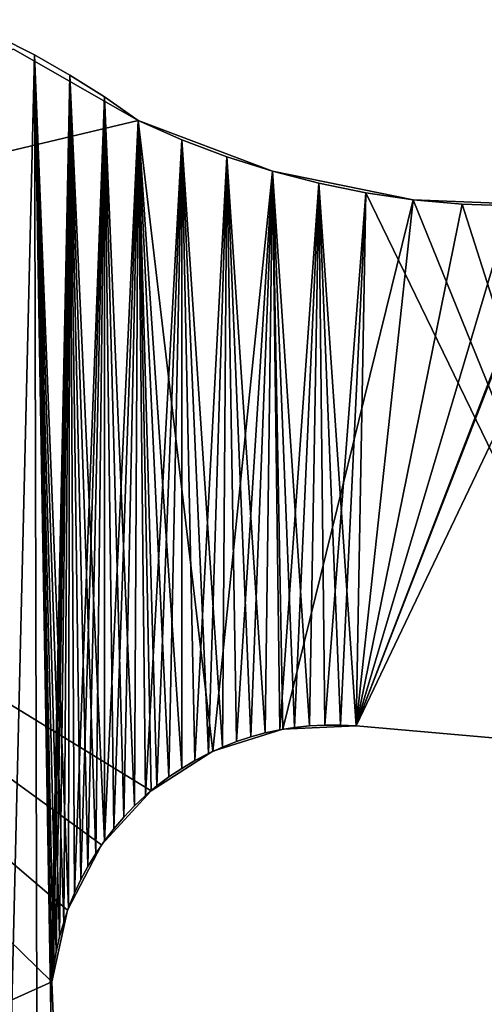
# Model space of a CAD drawing. Header units: millimetres. Extents: x -105 to 105, y -91 to 91.
# Tile 256 of 256: x 75.43 to 77.91, y 73.47 to 78.72. Entities that reach past the tile are written whole.
import ezdxf

# ---------------------------------------------------------------- set-up
doc = ezdxf.new("R2010")
doc.units = ezdxf.units.MM
doc.header["$LTSCALE"] = 22.850203
for name, color, linetype in [('770', 7, 'CONTINUOUS'), ('771', 7, 'CONTINUOUS'), ('781', 7, 'CONTINUOUS'), ('782', 7, 'CONTINUOUS'), ('783', 7, 'CONTINUOUS'), ('815', 7, 'CONTINUOUS'), ('816', 7, 'CONTINUOUS'), ('823', 7, 'CONTINUOUS')]:
    doc.layers.add(name, color=color, linetype=linetype)

msp = doc.modelspace()

# ---------------------------------------------------------------- linework, layer by layer
at = {"layer": '770', "linetype": 'CONTINUOUS'}
for points in [[(75.5674, 55.7362, 7.5), (75.1181, 78.7219, 7.5), (74.9612, 55.5093, 7.5), (75.5674, 55.7362, 7.5)], [(75.3175, 78.6328, 7.5), (75.1181, 78.7219, 7.5), (75.5674, 55.7362, 7.5), (75.3175, 78.6328, 7.5)], [(75.5123, 78.5342, 7.5), (75.3175, 78.6328, 7.5), (75.5674, 55.7362, 7.5), (75.5123, 78.5342, 7.5)], [(75.7017, 78.4267, 7.5), (75.5123, 78.5342, 7.5), (75.695, 73.9894, 7.5), (75.7017, 78.4267, 7.5)], [(75.5123, 78.5342, 7.5), (75.5674, 55.7362, 7.5), (75.5997, 73.4325, 7.5), (75.5123, 78.5342, 7.5)], [(75.695, 73.9894, 7.5), (75.5123, 78.5342, 7.5), (75.6685, 73.9118, 7.5), (75.695, 73.9894, 7.5)], [(75.6685, 73.9118, 7.5), (75.5123, 78.5342, 7.5), (75.646, 73.8327, 7.5), (75.6685, 73.9118, 7.5)], [(75.646, 73.8327, 7.5), (75.5123, 78.5342, 7.5), (75.6277, 73.7528, 7.5), (75.646, 73.8327, 7.5)], [(75.6277, 73.7528, 7.5), (75.5123, 78.5342, 7.5), (75.6139, 73.6729, 7.5), (75.6277, 73.7528, 7.5)], [(75.6139, 73.6729, 7.5), (75.5123, 78.5342, 7.5), (75.6046, 73.5935, 7.5), (75.6139, 73.6729, 7.5)], [(75.6046, 73.5935, 7.5), (75.5123, 78.5342, 7.5), (75.5999, 73.5137, 7.5), (75.6046, 73.5935, 7.5)], [(75.5999, 73.5137, 7.5), (75.5123, 78.5342, 7.5), (75.5997, 73.4325, 7.5), (75.5999, 73.5137, 7.5)], [(75.7254, 74.065, 7.5), (75.7017, 78.4267, 7.5), (75.695, 73.9894, 7.5), (75.7254, 74.065, 7.5)], [(75.8859, 78.31, 7.5), (75.7017, 78.4267, 7.5), (75.886, 74.344, 7.5), (75.8859, 78.31, 7.5)], [(75.886, 74.344, 7.5), (75.7017, 78.4267, 7.5), (75.8395, 74.2767, 7.5), (75.886, 74.344, 7.5)], [(75.8395, 74.2767, 7.5), (75.7017, 78.4267, 7.5), (75.7971, 74.2078, 7.5), (75.8395, 74.2767, 7.5)], [(75.7971, 74.2078, 7.5), (75.7017, 78.4267, 7.5), (75.7593, 74.1377, 7.5), (75.7971, 74.2078, 7.5)], [(75.7593, 74.1377, 7.5), (75.7017, 78.4267, 7.5), (75.7254, 74.065, 7.5), (75.7593, 74.1377, 7.5)], [(76.065, 78.1842, 7.5), (75.8859, 78.31, 7.5), (76.0459, 74.5305, 7.5), (76.065, 78.1842, 7.5)], [(76.0459, 74.5305, 7.5), (75.8859, 78.31, 7.5), (75.9896, 74.4715, 7.5), (76.0459, 74.5305, 7.5)], [(75.9896, 74.4715, 7.5), (75.8859, 78.31, 7.5), (75.9362, 74.4091, 7.5), (75.9896, 74.4715, 7.5)], [(75.9362, 74.4091, 7.5), (75.8859, 78.31, 7.5), (75.886, 74.344, 7.5), (75.9362, 74.4091, 7.5)], [(76.1046, 74.5858, 7.5), (76.065, 78.1842, 7.5), (76.0459, 74.5305, 7.5), (76.1046, 74.5858, 7.5)], [(76.2995, 78.0812, 7.5), (76.065, 78.1842, 7.5), (76.2981, 74.7303, 7.5), (76.2995, 78.0812, 7.5)], [(76.2981, 74.7303, 7.5), (76.065, 78.1842, 7.5), (76.2302, 74.6851, 7.5), (76.2981, 74.7303, 7.5)], [(76.2302, 74.6851, 7.5), (76.065, 78.1842, 7.5), (76.1656, 74.6369, 7.5), (76.2302, 74.6851, 7.5)], [(76.1656, 74.6369, 7.5), (76.065, 78.1842, 7.5), (76.1046, 74.5858, 7.5), (76.1656, 74.6369, 7.5)], [(76.3688, 74.7721, 7.5), (76.2995, 78.0812, 7.5), (76.2981, 74.7303, 7.5), (76.3688, 74.7721, 7.5)], [(76.5384, 77.9912, 7.5), (76.2995, 78.0812, 7.5), (76.516, 74.8444, 7.5), (76.5384, 77.9912, 7.5)], [(76.516, 74.8444, 7.5), (76.2995, 78.0812, 7.5), (76.4416, 74.8103, 7.5), (76.516, 74.8444, 7.5)], [(76.4416, 74.8103, 7.5), (76.2995, 78.0812, 7.5), (76.3688, 74.7721, 7.5), (76.4416, 74.8103, 7.5)], [(76.5912, 74.8741, 7.5), (76.5384, 77.9912, 7.5), (76.516, 74.8444, 7.5), (76.5912, 74.8741, 7.5)], [(76.7822, 77.9139, 7.5), (76.5384, 77.9912, 7.5), (76.7432, 74.9198, 7.5), (76.7822, 77.9139, 7.5)], [(76.7432, 74.9198, 7.5), (76.5384, 77.9912, 7.5), (76.6667, 74.8991, 7.5), (76.7432, 74.9198, 7.5)], [(76.6667, 74.8991, 7.5), (76.5384, 77.9912, 7.5), (76.5912, 74.8741, 7.5), (76.6667, 74.8991, 7.5)], [(76.821, 74.9364, 7.5), (76.7822, 77.9139, 7.5), (76.7432, 74.9198, 7.5), (76.821, 74.9364, 7.5)], [(77.0298, 77.8497, 7.5), (76.7822, 77.9139, 7.5), (76.9806, 74.9571, 7.5), (77.0298, 77.8497, 7.5)], [(76.9806, 74.9571, 7.5), (76.7822, 77.9139, 7.5), (76.9001, 74.9488, 7.5), (76.9806, 74.9571, 7.5)], [(76.9001, 74.9488, 7.5), (76.7822, 77.9139, 7.5), (76.821, 74.9364, 7.5), (76.9001, 74.9488, 7.5)], [(77.0623, 74.9612, 7.5), (77.0298, 77.8497, 7.5), (76.9806, 74.9571, 7.5), (77.0623, 74.9612, 7.5)], [(77.2801, 77.799, 7.5), (77.0298, 77.8497, 7.5), (77.2296, 74.957, 7.5), (77.2801, 77.799, 7.5)], [(77.2296, 74.957, 7.5), (77.0298, 77.8497, 7.5), (77.1453, 74.9612, 7.5), (77.2296, 74.957, 7.5)], [(77.1453, 74.9612, 7.5), (77.0298, 77.8497, 7.5), (77.0623, 74.9612, 7.5), (77.1453, 74.9612, 7.5)], [(78.7239, 74.8263, 7.5), (77.2801, 77.799, 7.5), (77.2296, 74.957, 7.5), (78.7239, 74.8263, 7.5)], [(77.5335, 77.7616, 7.5), (77.2801, 77.799, 7.5), (78.7239, 74.8263, 7.5), (77.5335, 77.7616, 7.5)], [(77.7947, 77.7387, 7.5), (77.5335, 77.7616, 7.5), (78.7239, 74.8263, 7.5), (77.7947, 77.7387, 7.5)], [(78.0532, 77.7291, 7.5), (77.7947, 77.7387, 7.5), (78.7239, 74.8263, 7.5), (78.0532, 77.7291, 7.5)]]:
    msp.add_3dface(points, dxfattribs=at)
at = {"layer": '771', "linetype": 'CONTINUOUS'}
for points in [[(75.5123, 78.5342, 2.5), (74.9612, 55.5093, 2.5), (75.3175, 78.6328, 2.5), (75.5123, 78.5342, 2.5)], [(75.5674, 55.7362, 2.5), (74.9612, 55.5093, 2.5), (75.5123, 78.5342, 2.5), (75.5674, 55.7362, 2.5)], [(75.5674, 55.7362, 2.5), (75.5123, 78.5342, 2.5), (75.5997, 73.4325, 2.5), (75.5674, 55.7362, 2.5)], [(75.5123, 78.5342, 2.5), (75.7017, 78.4267, 2.5), (75.5999, 73.5137, 2.5), (75.5123, 78.5342, 2.5)], [(75.5997, 73.4325, 2.5), (75.5123, 78.5342, 2.5), (75.5999, 73.5137, 2.5), (75.5997, 73.4325, 2.5)], [(75.5999, 73.5137, 2.5), (75.7017, 78.4267, 2.5), (75.6046, 73.5935, 2.5), (75.5999, 73.5137, 2.5)], [(75.6046, 73.5935, 2.5), (75.7017, 78.4267, 2.5), (75.6139, 73.6729, 2.5), (75.6046, 73.5935, 2.5)], [(75.6139, 73.6729, 2.5), (75.7017, 78.4267, 2.5), (75.6277, 73.7528, 2.5), (75.6139, 73.6729, 2.5)], [(75.6277, 73.7528, 2.5), (75.7017, 78.4267, 2.5), (75.646, 73.8327, 2.5), (75.6277, 73.7528, 2.5)], [(75.646, 73.8327, 2.5), (75.7017, 78.4267, 2.5), (75.6685, 73.9118, 2.5), (75.646, 73.8327, 2.5)], [(75.6685, 73.9118, 2.5), (75.7017, 78.4267, 2.5), (75.695, 73.9894, 2.5), (75.6685, 73.9118, 2.5)], [(75.695, 73.9894, 2.5), (75.7017, 78.4267, 2.5), (75.7254, 74.065, 2.5), (75.695, 73.9894, 2.5)], [(75.7017, 78.4267, 2.5), (75.8859, 78.31, 2.5), (75.7254, 74.065, 2.5), (75.7017, 78.4267, 2.5)], [(75.7254, 74.065, 2.5), (75.8859, 78.31, 2.5), (75.7593, 74.1377, 2.5), (75.7254, 74.065, 2.5)], [(75.7593, 74.1377, 2.5), (75.8859, 78.31, 2.5), (75.7971, 74.2078, 2.5), (75.7593, 74.1377, 2.5)], [(75.7971, 74.2078, 2.5), (75.8859, 78.31, 2.5), (75.8395, 74.2767, 2.5), (75.7971, 74.2078, 2.5)], [(75.8395, 74.2767, 2.5), (75.8859, 78.31, 2.5), (75.886, 74.344, 2.5), (75.8395, 74.2767, 2.5)], [(75.8859, 78.31, 2.5), (76.065, 78.1842, 2.5), (75.886, 74.344, 2.5), (75.8859, 78.31, 2.5)], [(75.886, 74.344, 2.5), (76.065, 78.1842, 2.5), (75.9362, 74.4091, 2.5), (75.886, 74.344, 2.5)], [(75.9362, 74.4091, 2.5), (76.065, 78.1842, 2.5), (75.9896, 74.4715, 2.5), (75.9362, 74.4091, 2.5)], [(75.9896, 74.4715, 2.5), (76.065, 78.1842, 2.5), (76.0459, 74.5305, 2.5), (75.9896, 74.4715, 2.5)], [(76.0459, 74.5305, 2.5), (76.065, 78.1842, 2.5), (76.1046, 74.5858, 2.5), (76.0459, 74.5305, 2.5)], [(76.065, 78.1842, 2.5), (76.2995, 78.0812, 2.5), (76.1046, 74.5858, 2.5), (76.065, 78.1842, 2.5)], [(76.1046, 74.5858, 2.5), (76.2995, 78.0812, 2.5), (76.1656, 74.6369, 2.5), (76.1046, 74.5858, 2.5)], [(76.1656, 74.6369, 2.5), (76.2995, 78.0812, 2.5), (76.2302, 74.6851, 2.5), (76.1656, 74.6369, 2.5)], [(76.2302, 74.6851, 2.5), (76.2995, 78.0812, 2.5), (76.2981, 74.7303, 2.5), (76.2302, 74.6851, 2.5)], [(76.2981, 74.7303, 2.5), (76.2995, 78.0812, 2.5), (76.3688, 74.7721, 2.5), (76.2981, 74.7303, 2.5)], [(76.2995, 78.0812, 2.5), (76.5384, 77.9912, 2.5), (76.3688, 74.7721, 2.5), (76.2995, 78.0812, 2.5)], [(76.3688, 74.7721, 2.5), (76.5384, 77.9912, 2.5), (76.4416, 74.8103, 2.5), (76.3688, 74.7721, 2.5)], [(76.4416, 74.8103, 2.5), (76.5384, 77.9912, 2.5), (76.516, 74.8444, 2.5), (76.4416, 74.8103, 2.5)], [(76.516, 74.8444, 2.5), (76.5384, 77.9912, 2.5), (76.5912, 74.8741, 2.5), (76.516, 74.8444, 2.5)], [(76.5384, 77.9912, 2.5), (76.7822, 77.9139, 2.5), (76.5912, 74.8741, 2.5), (76.5384, 77.9912, 2.5)], [(76.5912, 74.8741, 2.5), (76.7822, 77.9139, 2.5), (76.6667, 74.8991, 2.5), (76.5912, 74.8741, 2.5)], [(76.6667, 74.8991, 2.5), (76.7822, 77.9139, 2.5), (76.7432, 74.9198, 2.5), (76.6667, 74.8991, 2.5)], [(76.7432, 74.9198, 2.5), (76.7822, 77.9139, 2.5), (76.821, 74.9364, 2.5), (76.7432, 74.9198, 2.5)], [(76.7822, 77.9139, 2.5), (77.0298, 77.8497, 2.5), (76.821, 74.9364, 2.5), (76.7822, 77.9139, 2.5)], [(76.821, 74.9364, 2.5), (77.0298, 77.8497, 2.5), (76.9001, 74.9488, 2.5), (76.821, 74.9364, 2.5)], [(76.9001, 74.9488, 2.5), (77.0298, 77.8497, 2.5), (76.9806, 74.9571, 2.5), (76.9001, 74.9488, 2.5)], [(76.9806, 74.9571, 2.5), (77.0298, 77.8497, 2.5), (77.0623, 74.9612, 2.5), (76.9806, 74.9571, 2.5)], [(77.0298, 77.8497, 2.5), (77.2801, 77.799, 2.5), (77.0623, 74.9612, 2.5), (77.0298, 77.8497, 2.5)], [(77.0623, 74.9612, 2.5), (77.2801, 77.799, 2.5), (77.1453, 74.9612, 2.5), (77.0623, 74.9612, 2.5)], [(77.1453, 74.9612, 2.5), (77.2801, 77.799, 2.5), (77.2296, 74.957, 2.5), (77.1453, 74.9612, 2.5)], [(77.2801, 77.799, 2.5), (77.5335, 77.7616, 2.5), (77.2296, 74.957, 2.5), (77.2801, 77.799, 2.5)], [(77.5335, 77.7616, 2.5), (77.7947, 77.7387, 2.5), (77.2296, 74.957, 2.5), (77.5335, 77.7616, 2.5)], [(78.309, 77.7327, 2.5), (78.5622, 77.7497, 2.5), (77.2296, 74.957, 2.5), (78.309, 77.7327, 2.5)], [(77.2296, 74.957, 2.5), (78.5622, 77.7497, 2.5), (78.7239, 74.8263, 2.5), (77.2296, 74.957, 2.5)], [(77.7947, 77.7387, 2.5), (78.0532, 77.7291, 2.5), (77.2296, 74.957, 2.5), (77.7947, 77.7387, 2.5)], [(78.0532, 77.7291, 2.5), (78.309, 77.7327, 2.5), (77.2296, 74.957, 2.5), (78.0532, 77.7291, 2.5)]]:
    msp.add_3dface(points, dxfattribs=at)
at = {"layer": '781', "linetype": 'CONTINUOUS'}
for points in [[(75.3175, 78.6328, 7.5), (75.5123, 78.5342, 7.5), (75.3175, 78.6328, 2.5), (75.3175, 78.6328, 7.5)], [(75.5123, 78.5342, 7.5), (75.5123, 78.5342, 2.5), (75.3175, 78.6328, 2.5), (75.5123, 78.5342, 7.5)], [(75.5123, 78.5342, 7.5), (75.7017, 78.4267, 7.5), (75.5123, 78.5342, 2.5), (75.5123, 78.5342, 7.5)], [(75.7017, 78.4267, 7.5), (75.7017, 78.4267, 2.5), (75.5123, 78.5342, 2.5), (75.7017, 78.4267, 7.5)], [(75.7017, 78.4267, 7.5), (75.8859, 78.31, 7.5), (75.7017, 78.4267, 2.5), (75.7017, 78.4267, 7.5)], [(75.8859, 78.31, 7.5), (75.8859, 78.31, 2.5), (75.7017, 78.4267, 2.5), (75.8859, 78.31, 7.5)], [(75.8859, 78.31, 7.5), (76.065, 78.1842, 7.5), (75.8859, 78.31, 2.5), (75.8859, 78.31, 7.5)], [(76.065, 78.1842, 7.5), (76.065, 78.1842, 2.5), (75.8859, 78.31, 2.5), (76.065, 78.1842, 7.5)]]:
    msp.add_3dface(points, dxfattribs=at)
at = {"layer": '782', "linetype": 'CONTINUOUS'}
for points in [[(76.065, 78.1842, 7.5), (76.2995, 78.0812, 7.5), (76.065, 78.1842, 2.5), (76.065, 78.1842, 7.5)], [(76.2995, 78.0812, 7.5), (76.2995, 78.0812, 2.5), (76.065, 78.1842, 2.5), (76.2995, 78.0812, 7.5)], [(76.2995, 78.0812, 7.5), (76.5384, 77.9912, 7.5), (76.2995, 78.0812, 2.5), (76.2995, 78.0812, 7.5)], [(76.5384, 77.9912, 7.5), (76.5384, 77.9912, 2.5), (76.2995, 78.0812, 2.5), (76.5384, 77.9912, 7.5)], [(76.5384, 77.9912, 7.5), (76.7822, 77.9139, 7.5), (76.5384, 77.9912, 2.5), (76.5384, 77.9912, 7.5)], [(76.7822, 77.9139, 7.5), (76.7822, 77.9139, 2.5), (76.5384, 77.9912, 2.5), (76.7822, 77.9139, 7.5)], [(76.7822, 77.9139, 7.5), (77.0298, 77.8497, 7.5), (76.7822, 77.9139, 2.5), (76.7822, 77.9139, 7.5)], [(77.0298, 77.8497, 7.5), (77.0298, 77.8497, 2.5), (76.7822, 77.9139, 2.5), (77.0298, 77.8497, 7.5)], [(77.0298, 77.8497, 7.5), (77.2801, 77.799, 7.5), (77.0298, 77.8497, 2.5), (77.0298, 77.8497, 7.5)], [(77.2801, 77.799, 7.5), (77.2801, 77.799, 2.5), (77.0298, 77.8497, 2.5), (77.2801, 77.799, 7.5)], [(77.2801, 77.799, 7.5), (77.5335, 77.7616, 7.5), (77.2801, 77.799, 2.5), (77.2801, 77.799, 7.5)], [(77.5335, 77.7616, 7.5), (77.5335, 77.7616, 2.5), (77.2801, 77.799, 2.5), (77.5335, 77.7616, 7.5)]]:
    msp.add_3dface(points, dxfattribs=at)
at = {"layer": '783', "linetype": 'CONTINUOUS'}
for points in [[(77.5335, 77.7616, 7.5), (77.7947, 77.7387, 7.5), (77.5335, 77.7616, 2.5), (77.5335, 77.7616, 7.5)], [(77.7947, 77.7387, 7.5), (77.7947, 77.7387, 2.5), (77.5335, 77.7616, 2.5), (77.7947, 77.7387, 7.5)], [(77.7947, 77.7387, 7.5), (78.0532, 77.7291, 7.5), (77.7947, 77.7387, 2.5), (77.7947, 77.7387, 7.5)], [(78.0532, 77.7291, 7.5), (78.0532, 77.7291, 2.5), (77.7947, 77.7387, 2.5), (78.0532, 77.7291, 7.5)]]:
    msp.add_3dface(points, dxfattribs=at)
at = {"layer": '815', "linetype": 'CONTINUOUS'}
for points in [[(76.9806, 74.9571, 7.5), (76.9001, 74.9488, 7.5), (76.9806, 74.9571, 2.5), (76.9806, 74.9571, 7.5)], [(76.9001, 74.9488, 7.5), (76.9001, 74.9488, 2.5), (76.9806, 74.9571, 2.5), (76.9001, 74.9488, 7.5)], [(77.0623, 74.9612, 7.5), (76.9806, 74.9571, 7.5), (77.0623, 74.9612, 2.5), (77.0623, 74.9612, 7.5)], [(76.9806, 74.9571, 7.5), (76.9806, 74.9571, 2.5), (77.0623, 74.9612, 2.5), (76.9806, 74.9571, 7.5)], [(77.1453, 74.9612, 7.5), (77.0623, 74.9612, 7.5), (77.1453, 74.9612, 2.5), (77.1453, 74.9612, 7.5)], [(77.0623, 74.9612, 7.5), (77.0623, 74.9612, 2.5), (77.1453, 74.9612, 2.5), (77.0623, 74.9612, 7.5)], [(77.2296, 74.957, 7.5), (77.1453, 74.9612, 7.5), (77.2296, 74.957, 2.5), (77.2296, 74.957, 7.5)], [(77.1453, 74.9612, 7.5), (77.1453, 74.9612, 2.5), (77.2296, 74.957, 2.5), (77.1453, 74.9612, 7.5)], [(76.7432, 74.9198, 7.5), (76.6667, 74.8991, 7.5), (76.7432, 74.9198, 2.5), (76.7432, 74.9198, 7.5)], [(76.6667, 74.8991, 7.5), (76.6667, 74.8991, 2.5), (76.7432, 74.9198, 2.5), (76.6667, 74.8991, 7.5)], [(76.821, 74.9364, 7.5), (76.7432, 74.9198, 7.5), (76.821, 74.9364, 2.5), (76.821, 74.9364, 7.5)], [(76.7432, 74.9198, 7.5), (76.7432, 74.9198, 2.5), (76.821, 74.9364, 2.5), (76.7432, 74.9198, 7.5)], [(76.9001, 74.9488, 7.5), (76.821, 74.9364, 7.5), (76.9001, 74.9488, 2.5), (76.9001, 74.9488, 7.5)], [(76.821, 74.9364, 7.5), (76.821, 74.9364, 2.5), (76.9001, 74.9488, 2.5), (76.821, 74.9364, 7.5)], [(76.5912, 74.8741, 7.5), (76.516, 74.8444, 7.5), (76.5912, 74.8741, 2.5), (76.5912, 74.8741, 7.5)], [(76.516, 74.8444, 7.5), (76.516, 74.8444, 2.5), (76.5912, 74.8741, 2.5), (76.516, 74.8444, 7.5)], [(76.6667, 74.8991, 7.5), (76.5912, 74.8741, 7.5), (76.6667, 74.8991, 2.5), (76.6667, 74.8991, 7.5)], [(76.5912, 74.8741, 7.5), (76.5912, 74.8741, 2.5), (76.6667, 74.8991, 2.5), (76.5912, 74.8741, 7.5)], [(76.4416, 74.8103, 7.5), (76.3688, 74.7721, 7.5), (76.4416, 74.8103, 2.5), (76.4416, 74.8103, 7.5)], [(76.3688, 74.7721, 7.5), (76.3688, 74.7721, 2.5), (76.4416, 74.8103, 2.5), (76.3688, 74.7721, 7.5)], [(76.516, 74.8444, 7.5), (76.4416, 74.8103, 7.5), (76.516, 74.8444, 2.5), (76.516, 74.8444, 7.5)], [(76.4416, 74.8103, 7.5), (76.4416, 74.8103, 2.5), (76.516, 74.8444, 2.5), (76.4416, 74.8103, 7.5)], [(76.3688, 74.7721, 7.5), (76.2981, 74.7303, 7.5), (76.3688, 74.7721, 2.5), (76.3688, 74.7721, 7.5)], [(76.2981, 74.7303, 7.5), (76.2981, 74.7303, 2.5), (76.3688, 74.7721, 2.5), (76.2981, 74.7303, 7.5)], [(76.2981, 74.7303, 7.5), (76.2302, 74.6851, 7.5), (76.2981, 74.7303, 2.5), (76.2981, 74.7303, 7.5)], [(76.2302, 74.6851, 7.5), (76.2302, 74.6851, 2.5), (76.2981, 74.7303, 2.5), (76.2302, 74.6851, 7.5)], [(76.2302, 74.6851, 7.5), (76.1656, 74.6369, 7.5), (76.2302, 74.6851, 2.5), (76.2302, 74.6851, 7.5)], [(76.1656, 74.6369, 7.5), (76.1656, 74.6369, 2.5), (76.2302, 74.6851, 2.5), (76.1656, 74.6369, 7.5)], [(76.1656, 74.6369, 7.5), (76.1046, 74.5858, 7.5), (76.1656, 74.6369, 2.5), (76.1656, 74.6369, 7.5)], [(76.1046, 74.5858, 7.5), (76.1046, 74.5858, 2.5), (76.1656, 74.6369, 2.5), (76.1046, 74.5858, 7.5)], [(76.1046, 74.5858, 7.5), (76.0459, 74.5305, 7.5), (76.1046, 74.5858, 2.5), (76.1046, 74.5858, 7.5)], [(76.0459, 74.5305, 7.5), (76.0459, 74.5305, 2.5), (76.1046, 74.5858, 2.5), (76.0459, 74.5305, 7.5)], [(76.0459, 74.5305, 7.5), (75.9896, 74.4715, 7.5), (76.0459, 74.5305, 2.5), (76.0459, 74.5305, 7.5)], [(75.9896, 74.4715, 7.5), (75.9896, 74.4715, 2.5), (76.0459, 74.5305, 2.5), (75.9896, 74.4715, 7.5)], [(75.9896, 74.4715, 7.5), (75.9362, 74.4091, 7.5), (75.9896, 74.4715, 2.5), (75.9896, 74.4715, 7.5)], [(75.9362, 74.4091, 7.5), (75.9362, 74.4091, 2.5), (75.9896, 74.4715, 2.5), (75.9362, 74.4091, 7.5)], [(75.9362, 74.4091, 7.5), (75.886, 74.344, 7.5), (75.9362, 74.4091, 2.5), (75.9362, 74.4091, 7.5)], [(75.886, 74.344, 7.5), (75.886, 74.344, 2.5), (75.9362, 74.4091, 2.5), (75.886, 74.344, 7.5)], [(75.886, 74.344, 7.5), (75.8395, 74.2767, 7.5), (75.886, 74.344, 2.5), (75.886, 74.344, 7.5)], [(75.8395, 74.2767, 7.5), (75.8395, 74.2767, 2.5), (75.886, 74.344, 2.5), (75.8395, 74.2767, 7.5)], [(75.8395, 74.2767, 7.5), (75.7971, 74.2078, 7.5), (75.8395, 74.2767, 2.5), (75.8395, 74.2767, 7.5)], [(75.7971, 74.2078, 7.5), (75.7971, 74.2078, 2.5), (75.8395, 74.2767, 2.5), (75.7971, 74.2078, 7.5)], [(75.7971, 74.2078, 7.5), (75.7593, 74.1377, 7.5), (75.7971, 74.2078, 2.5), (75.7971, 74.2078, 7.5)], [(75.7593, 74.1377, 7.5), (75.7593, 74.1377, 2.5), (75.7971, 74.2078, 2.5), (75.7593, 74.1377, 7.5)], [(75.7593, 74.1377, 7.5), (75.7254, 74.065, 7.5), (75.7593, 74.1377, 2.5), (75.7593, 74.1377, 7.5)], [(75.7254, 74.065, 7.5), (75.7254, 74.065, 2.5), (75.7593, 74.1377, 2.5), (75.7254, 74.065, 7.5)], [(75.7254, 74.065, 7.5), (75.695, 73.9894, 7.5), (75.7254, 74.065, 2.5), (75.7254, 74.065, 7.5)], [(75.695, 73.9894, 7.5), (75.695, 73.9894, 2.5), (75.7254, 74.065, 2.5), (75.695, 73.9894, 7.5)], [(75.695, 73.9894, 7.5), (75.6685, 73.9118, 7.5), (75.695, 73.9894, 2.5), (75.695, 73.9894, 7.5)], [(75.6685, 73.9118, 7.5), (75.6685, 73.9118, 2.5), (75.695, 73.9894, 2.5), (75.6685, 73.9118, 7.5)], [(75.6685, 73.9118, 7.5), (75.646, 73.8327, 7.5), (75.6685, 73.9118, 2.5), (75.6685, 73.9118, 7.5)], [(75.646, 73.8327, 7.5), (75.646, 73.8327, 2.5), (75.6685, 73.9118, 2.5), (75.646, 73.8327, 7.5)], [(75.646, 73.8327, 7.5), (75.6277, 73.7528, 7.5), (75.646, 73.8327, 2.5), (75.646, 73.8327, 7.5)], [(75.6277, 73.7528, 7.5), (75.6277, 73.7528, 2.5), (75.646, 73.8327, 2.5), (75.6277, 73.7528, 7.5)], [(75.6277, 73.7528, 7.5), (75.6139, 73.6729, 7.5), (75.6277, 73.7528, 2.5), (75.6277, 73.7528, 7.5)], [(75.6139, 73.6729, 7.5), (75.6139, 73.6729, 2.5), (75.6277, 73.7528, 2.5), (75.6139, 73.6729, 7.5)], [(75.6139, 73.6729, 7.5), (75.6046, 73.5935, 7.5), (75.6139, 73.6729, 2.5), (75.6139, 73.6729, 7.5)], [(75.6046, 73.5935, 7.5), (75.6046, 73.5935, 2.5), (75.6139, 73.6729, 2.5), (75.6046, 73.5935, 7.5)], [(75.6046, 73.5935, 7.5), (75.5999, 73.5137, 7.5), (75.6046, 73.5935, 2.5), (75.6046, 73.5935, 7.5)], [(75.5999, 73.5137, 7.5), (75.5999, 73.5137, 2.5), (75.6046, 73.5935, 2.5), (75.5999, 73.5137, 7.5)], [(75.5999, 73.5137, 7.5), (75.5997, 73.4325, 7.5), (75.5999, 73.5137, 2.5), (75.5999, 73.5137, 7.5)], [(75.5997, 73.4325, 7.5), (75.5997, 73.4325, 2.5), (75.5999, 73.5137, 2.5), (75.5997, 73.4325, 7.5)]]:
    msp.add_3dface(points, dxfattribs=at)
at = {"layer": '816', "linetype": 'CONTINUOUS'}
for points in [[(78.7239, 74.8263, 7.5), (77.2296, 74.957, 7.5), (77.2296, 74.957, 2.5), (78.7239, 74.8263, 7.5)], [(78.7239, 74.8263, 7.5), (77.2296, 74.957, 2.5), (78.7239, 74.8263, 2.5), (78.7239, 74.8263, 7.5)]]:
    msp.add_3dface(points, dxfattribs=at)
at = {"layer": '823', "linetype": 'CONTINUOUS'}
for points in [[(71.9108, 77.1992, 7.5), (76.065, 78.1842, 7.5), (75.4, 78.5655, 7.5), (71.9108, 77.1992, 7.5)], [(76.065, 78.1842, 2.5), (71.9108, 77.1992, 2.5), (75.4, 78.5655, 2.5), (76.065, 78.1842, 2.5)], [(76.065, 78.1842, 7.5), (76.065, 78.1842, 2.5), (75.4, 78.5655, 7.5), (76.065, 78.1842, 7.5)], [(75.4, 78.5655, 7.5), (76.065, 78.1842, 2.5), (75.4, 78.5655, 2.5), (75.4, 78.5655, 7.5)], [(71.9108, 77.1992, 7.5), (76.1347, 74.6118, 7.5), (76.065, 78.1842, 7.5), (71.9108, 77.1992, 7.5)], [(76.1347, 74.6118, 2.5), (71.9108, 77.1992, 2.5), (76.065, 78.1842, 2.5), (76.1347, 74.6118, 2.5)], [(76.7822, 77.9139, 7.5), (76.7822, 77.9139, 2.5), (76.065, 78.1842, 7.5), (76.7822, 77.9139, 7.5)], [(76.065, 78.1842, 7.5), (76.7822, 77.9139, 2.5), (76.065, 78.1842, 2.5), (76.065, 78.1842, 7.5)], [(76.1347, 74.6118, 7.5), (76.465, 74.8222, 7.5), (76.065, 78.1842, 7.5), (76.1347, 74.6118, 7.5)], [(76.065, 78.1842, 7.5), (76.465, 74.8222, 7.5), (76.7822, 77.9139, 7.5), (76.065, 78.1842, 7.5)], [(76.1347, 74.6118, 2.5), (76.065, 78.1842, 2.5), (76.465, 74.8222, 2.5), (76.1347, 74.6118, 2.5)], [(76.465, 74.8222, 2.5), (76.065, 78.1842, 2.5), (76.7822, 77.9139, 2.5), (76.465, 74.8222, 2.5)], [(76.7822, 77.9139, 7.5), (76.465, 74.8222, 7.5), (76.8384, 74.9399, 7.5), (76.7822, 77.9139, 7.5)], [(76.465, 74.8222, 2.5), (76.7822, 77.9139, 2.5), (76.8384, 74.9399, 2.5), (76.465, 74.8222, 2.5)], [(77.5335, 77.7616, 7.5), (77.5335, 77.7616, 2.5), (76.7822, 77.9139, 7.5), (77.5335, 77.7616, 7.5)], [(76.7822, 77.9139, 7.5), (77.5335, 77.7616, 2.5), (76.7822, 77.9139, 2.5), (76.7822, 77.9139, 7.5)], [(76.7822, 77.9139, 7.5), (76.8384, 74.9399, 7.5), (77.5335, 77.7616, 7.5), (76.7822, 77.9139, 7.5)], [(76.8384, 74.9399, 2.5), (76.7822, 77.9139, 2.5), (77.5335, 77.7616, 2.5), (76.8384, 74.9399, 2.5)], [(77.5335, 77.7616, 7.5), (76.8384, 74.9399, 7.5), (77.2296, 74.957, 7.5), (77.5335, 77.7616, 7.5)], [(76.8384, 74.9399, 2.5), (77.5335, 77.7616, 2.5), (77.2296, 74.957, 2.5), (76.8384, 74.9399, 2.5)], [(77.5335, 77.7616, 7.5), (77.2296, 74.957, 7.5), (78.2994, 77.7312, 7.5), (77.5335, 77.7616, 7.5)], [(77.2296, 74.957, 2.5), (77.5335, 77.7616, 2.5), (78.2994, 77.7312, 2.5), (77.2296, 74.957, 2.5)], [(78.2994, 77.7312, 7.5), (78.2994, 77.7312, 2.5), (77.5335, 77.7616, 7.5), (78.2994, 77.7312, 7.5)], [(77.5335, 77.7616, 7.5), (78.2994, 77.7312, 2.5), (77.5335, 77.7616, 2.5), (77.5335, 77.7616, 7.5)], [(78.2994, 77.7312, 7.5), (77.2296, 74.957, 7.5), (78.7239, 74.8263, 7.5), (78.2994, 77.7312, 7.5)], [(77.2296, 74.957, 2.5), (78.2994, 77.7312, 2.5), (78.7239, 74.8263, 2.5), (77.2296, 74.957, 2.5)], [(70.5765, 71.3274, 7.5), (75.6046, 73.5935, 7.5), (71.9108, 77.1992, 7.5), (70.5765, 71.3274, 7.5)], [(75.6046, 73.5935, 2.5), (70.5765, 71.3274, 2.5), (71.9108, 77.1992, 2.5), (75.6046, 73.5935, 2.5)], [(71.9108, 77.1992, 7.5), (75.6046, 73.5935, 7.5), (75.6893, 73.9758, 7.5), (71.9108, 77.1992, 7.5)], [(71.9108, 77.1992, 7.5), (75.6893, 73.9758, 7.5), (75.8702, 74.3231, 7.5), (71.9108, 77.1992, 7.5)], [(75.8702, 74.3231, 7.5), (76.1347, 74.6118, 7.5), (71.9108, 77.1992, 7.5), (75.8702, 74.3231, 7.5)], [(75.6046, 73.5935, 2.5), (71.9108, 77.1992, 2.5), (75.6893, 73.9758, 2.5), (75.6046, 73.5935, 2.5)], [(75.6893, 73.9758, 2.5), (71.9108, 77.1992, 2.5), (75.8702, 74.3231, 2.5), (75.6893, 73.9758, 2.5)], [(75.8702, 74.3231, 2.5), (71.9108, 77.1992, 2.5), (76.1347, 74.6118, 2.5), (75.8702, 74.3231, 2.5)], [(76.8384, 74.9399, 7.5), (76.8384, 74.9399, 2.5), (77.2296, 74.957, 7.5), (76.8384, 74.9399, 7.5)], [(77.2296, 74.957, 7.5), (76.8384, 74.9399, 2.5), (77.2296, 74.957, 2.5), (77.2296, 74.957, 7.5)], [(77.2296, 74.957, 2.5), (78.7239, 74.8263, 2.5), (77.2296, 74.957, 7.5), (77.2296, 74.957, 2.5)], [(77.2296, 74.957, 7.5), (78.7239, 74.8263, 2.5), (78.7239, 74.8263, 7.5), (77.2296, 74.957, 7.5)], [(76.465, 74.8222, 7.5), (76.465, 74.8222, 2.5), (76.8384, 74.9399, 7.5), (76.465, 74.8222, 7.5)], [(76.8384, 74.9399, 7.5), (76.465, 74.8222, 2.5), (76.8384, 74.9399, 2.5), (76.8384, 74.9399, 7.5)], [(76.1347, 74.6118, 7.5), (76.1347, 74.6118, 2.5), (76.465, 74.8222, 7.5), (76.1347, 74.6118, 7.5)], [(76.465, 74.8222, 7.5), (76.1347, 74.6118, 2.5), (76.465, 74.8222, 2.5), (76.465, 74.8222, 7.5)], [(75.8702, 74.3231, 7.5), (75.8702, 74.3231, 2.5), (76.1347, 74.6118, 7.5), (75.8702, 74.3231, 7.5)], [(76.1347, 74.6118, 7.5), (75.8702, 74.3231, 2.5), (76.1347, 74.6118, 2.5), (76.1347, 74.6118, 7.5)], [(75.6893, 73.9758, 7.5), (75.6893, 73.9758, 2.5), (75.8702, 74.3231, 7.5), (75.6893, 73.9758, 7.5)], [(75.8702, 74.3231, 7.5), (75.6893, 73.9758, 2.5), (75.8702, 74.3231, 2.5), (75.8702, 74.3231, 7.5)], [(75.6046, 73.5935, 7.5), (75.6046, 73.5935, 2.5), (75.6893, 73.9758, 7.5), (75.6046, 73.5935, 7.5)], [(75.6893, 73.9758, 7.5), (75.6046, 73.5935, 2.5), (75.6893, 73.9758, 2.5), (75.6893, 73.9758, 7.5)], [(70.5765, 71.3274, 7.5), (75.6217, 73.2023, 7.5), (75.6046, 73.5935, 7.5), (70.5765, 71.3274, 7.5)], [(75.6217, 73.2023, 2.5), (70.5765, 71.3274, 2.5), (75.6046, 73.5935, 2.5), (75.6217, 73.2023, 2.5)], [(75.6217, 73.2023, 7.5), (75.6217, 73.2023, 2.5), (75.6046, 73.5935, 7.5), (75.6217, 73.2023, 7.5)], [(75.6046, 73.5935, 7.5), (75.6217, 73.2023, 2.5), (75.6046, 73.5935, 2.5), (75.6046, 73.5935, 7.5)]]:
    msp.add_3dface(points, dxfattribs=at)

doc.saveas('drawing.dxf')
